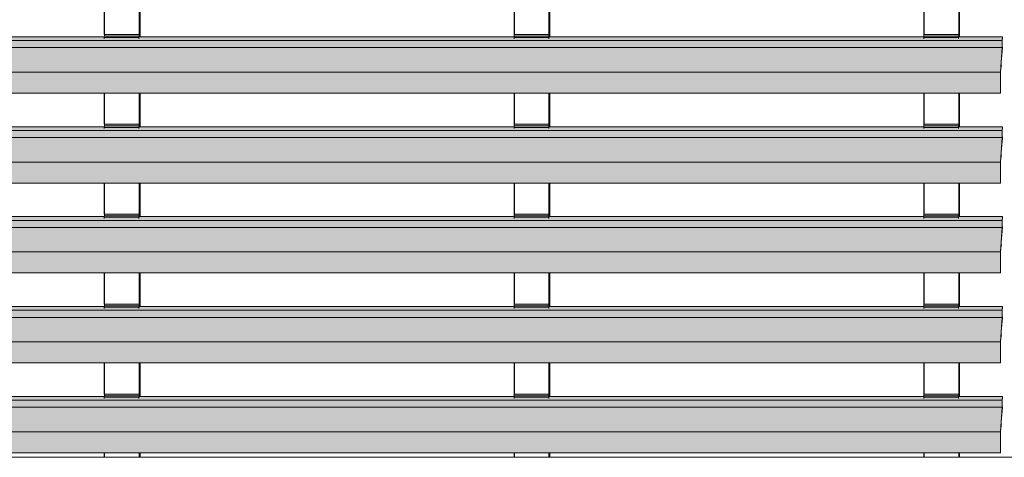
# Model space of a CAD drawing. Header units: millimetres. Extents: x 4014441 to 4046114, y 2378 to 8335946.
# Tile 4 of 71: x 4016895 to 4018539, y 106295 to 107026. Entities that reach past the tile are written whole.
import ezdxf

# ---------------------------------------------------------------- set-up
doc = ezdxf.new("R2010")
doc.units = ezdxf.units.MM
doc.layers.add('Обобщенные модели', color=7, linetype='Continuous', lineweight=18)
doc.layers.add('Элементы узлов', color=7, linetype='Continuous', lineweight=18)

# ---------------------------------------------------------------- blocks, each defined once
blk = doc.blocks.new('HILTI_s_Профиль_MFT-RP - Усиленный профиль MFT-RP-58 77x50 L-V23-Корпус 1_ Фрагмент 4_ Схема раскладки облицовки')
at = {"layer": 'Обобщенные модели', "lineweight": 25}
for p, q in [((4017721.2, 108240.4), (4017721.2, 108253.2)), ((4017779, 108253.1), (4017779, 108240.4)), ((4017779.2, 108253.1), (4017779.2, 108240.4)), ((4017780.3, 108240.4), (4017780.3, 108253.1)), ((4017721.2, 107001), (4017721.2, 107045.4)), ((4017779, 107045.4), (4017779, 106997)), ((4017779.2, 107045.4), (4017779.2, 106997)), ((4017780.3, 106997), (4017780.3, 107045.4)), ((4017721.2, 106851), (4017721.2, 106903.2)), ((4017779, 106903.1), (4017779, 106847)), ((4017779.2, 106903.1), (4017779.2, 106847)), ((4017780.3, 106847), (4017780.3, 106903.1)), ((4017721.2, 106701), (4017721.2, 106753.2)), ((4017779, 106753.1), (4017779, 106697)), ((4017779.2, 106753.1), (4017779.2, 106697)), ((4017780.3, 106697), (4017780.3, 106753.1)), ((4017721.2, 106551), (4017721.2, 106603.2)), ((4017779, 106603.1), (4017779, 106547)), ((4017779.2, 106603.1), (4017779.2, 106547)), ((4017780.3, 106547), (4017780.3, 106603.1)), ((4017721.2, 106401), (4017721.2, 106453.2)), ((4017779, 106453.1), (4017779, 106397)), ((4017779.2, 106453.1), (4017779.2, 106397)), ((4017780.3, 106397), (4017780.3, 106453.1)), ((4017721.2, 106295.5), (4017721.2, 106303.2)), ((4017779, 106303.1), (4017779, 106295.5)), ((4017779.2, 106303.1), (4017779.2, 106295.5)), ((4017780.3, 106295.5), (4017780.3, 106303.1))]:
    blk.add_line(p, q, dxfattribs=at)
blk = doc.blocks.new('HILTI_s_Профиль_MFT-RP - Усиленный профиль MFT-RP-58 77x50 L-V25-Корпус 1_ Фрагмент 4_ Схема раскладки облицовки')
at = {"layer": 'Обобщенные модели', "lineweight": 25}
for p, q in [((4018405.2, 108240.4), (4018405.2, 108253.1)), ((4018463, 108253.1), (4018463, 108240.4)), ((4018463.2, 108253.1), (4018463.2, 108240.4)), ((4018464.4, 108240.4), (4018464.4, 108253.1)), ((4018405.2, 107001), (4018405.2, 107045.4)), ((4018463, 107045.4), (4018463, 106997)), ((4018463.2, 107045.4), (4018463.2, 106997)), ((4018464.4, 106997), (4018464.4, 107045.4)), ((4018405.2, 106851), (4018405.2, 106903.1)), ((4018463, 106903.1), (4018463, 106847)), ((4018463.2, 106903.1), (4018463.2, 106847)), ((4018464.4, 106847), (4018464.4, 106903.1)), ((4018405.2, 106701), (4018405.2, 106753.1)), ((4018463, 106753.1), (4018463, 106697)), ((4018463.2, 106753.1), (4018463.2, 106697)), ((4018464.4, 106697), (4018464.4, 106753.1)), ((4018405.2, 106551), (4018405.2, 106603.1)), ((4018463, 106603.1), (4018463, 106547)), ((4018463.2, 106603.1), (4018463.2, 106547)), ((4018464.4, 106547), (4018464.4, 106603.1)), ((4018405.2, 106401), (4018405.2, 106453.1)), ((4018463, 106453.1), (4018463, 106397)), ((4018463.2, 106453.1), (4018463.2, 106397)), ((4018464.4, 106397), (4018464.4, 106453.1)), ((4018405.2, 106295.5), (4018405.2, 106303.1)), ((4018463, 106303.1), (4018463, 106295.5)), ((4018463.2, 106303.1), (4018463.2, 106295.5)), ((4018464.4, 106295.5), (4018464.4, 106303.1))]:
    blk.add_line(p, q, dxfattribs=at)
blk = doc.blocks.new('HILTI_s_Профиль_MFT-RP - Усиленный профиль MFT-RP-58 77x50 L-V29-Корпус 1_ Фрагмент 4_ Схема раскладки облицовки')
at = {"layer": 'Обобщенные модели', "lineweight": 25}
for p, q in [((4017037.1, 108240.4), (4017037.1, 108253.2)), ((4017095, 108253.3), (4017095, 108240.4)), ((4017095.1, 108253.3), (4017095.1, 108240.4)), ((4017096.3, 108240.4), (4017096.3, 108253.3)), ((4017037.1, 107001), (4017037.1, 107045.4)), ((4017095, 107045.4), (4017095, 106997)), ((4017095.1, 107045.4), (4017095.1, 106997)), ((4017096.3, 106997), (4017096.3, 107045.4)), ((4017037.1, 106851), (4017037.1, 106903.2)), ((4017095, 106903.3), (4017095, 106847)), ((4017095.1, 106903.3), (4017095.1, 106847)), ((4017096.3, 106847), (4017096.3, 106903.3)), ((4017037.1, 106701), (4017037.1, 106753.2)), ((4017095, 106753.3), (4017095, 106697)), ((4017095.1, 106753.3), (4017095.1, 106697)), ((4017096.3, 106697), (4017096.3, 106753.3)), ((4017037.1, 106551), (4017037.1, 106603.2)), ((4017095, 106603.3), (4017095, 106547)), ((4017095.1, 106603.3), (4017095.1, 106547)), ((4017096.3, 106547), (4017096.3, 106603.3)), ((4017037.1, 106401), (4017037.1, 106453.2)), ((4017095, 106453.3), (4017095, 106397)), ((4017095.1, 106453.3), (4017095.1, 106397)), ((4017096.3, 106397), (4017096.3, 106453.3)), ((4017037.1, 106295.5), (4017037.1, 106303.2)), ((4017095, 106303.3), (4017095, 106295.5)), ((4017095.1, 106303.3), (4017095.1, 106295.5)), ((4017096.3, 106295.5), (4017096.3, 106303.3))]:
    blk.add_line(p, q, dxfattribs=at)
blk = doc.blocks.new('S_Вентрешетки_Профиль крепежный - Профиль крепежный-21269845-Корпус 1_ Фрагмент 4_ Схема раскладки облицовки')
at = {"layer": 'Обобщенные модели', "true_color": 0x373f43}
for points in [[(4018462.6, 108345.9), (4018462.8, 108348.2), (4018404.9, 108348.2), (4018404.8, 108345.9)], [(4018462.8, 108348.2), (4018462.9, 108348.2), (4018462.8, 108351), (4018405, 108351), (4018405, 108348.2), (4018462.8, 108348.2)], [(4018463, 108347), (4018463, 108347), (4018463, 108349.1)], [(4018462.6, 108343.8), (4018462.6, 108345.9), (4018404.8, 108345.9), (4018404.8, 108343.8)]]:
    blk.add_hatch(color=149, dxfattribs=at).paths.add_polyline_path(points)
at = {"layer": 'Обобщенные модели'}
for p, q in [((4018404.8, 108345.9), (4018404.9, 108348.2)), ((4018404.9, 108348.2), (4018462.8, 108348.2)), ((4018405, 108348.2), (4018405, 108351)), ((4018405, 108351), (4018462.9, 108351)), ((4018462.8, 108348.2), (4018462.6, 108345.9)), ((4018462.9, 108348.2), (4018462.8, 108348.2)), ((4018463, 108351), (4018462.9, 108351)), ((4018462.9, 108351), (4018462.9, 108348.2)), ((4018463, 108347), (4018463, 108351)), ((4018404.8, 108343.8), (4018404.8, 108345.9)), ((4018404.8, 108345.9), (4018462.6, 108345.9)), ((4018462.6, 108345.9), (4018462.6, 108343.8)), ((4018462.7, 108345.6), (4018462.8, 108347))]:
    blk.add_line(p, q, dxfattribs=at)
blk = doc.blocks.new('S_Вентрешетки_Профиль внешний - Профиль крепежный-V13-Корпус 1_ Фрагмент 4_ Схема раскладки облицовки')
at = {"layer": 'Обобщенные модели', "true_color": 0x373f43}
for points in [[(4018535.6, 108790.7), (4018536, 108797), (4018462.7, 108797), (4018462.6, 108793.8), (4018404.8, 108793.8), (4018404.8, 108797), (4017778.7, 108797), (4017778.6, 108793.8), (4017720.7, 108793.8), (4017720.7, 108797), (4017094.6, 108797), (4017094.6, 108793.8), (4017036.7, 108793.8), (4017036.7, 108797), (4016410.6, 108797), (4016410.5, 108793.8), (4016352.7, 108793.8), (4016352.7, 108797), (4015726.6, 108797), (4015726.5, 108793.8), (4015668.6, 108793.8), (4015668.6, 108797), (4015598, 108797), (4015597.6, 108790.7), (4018466.1, 108790.7)], [(4018532.5, 108738), (4018535.6, 108778.9), (4015597.6, 108778.9), (4015594.4, 108738), (4018466.1, 108738)], [(4018532.5, 108778.9), (4018535.6, 108778.9), (4018535.6, 108790.7), (4015597.6, 108790.7), (4015597.6, 108778.9), (4018466.1, 108778.9)], [(4018535.6, 108777), (4018535.9, 108777.2), (4018535.7, 108778.2)], [(4018533.7, 108745.8), (4018533.3, 108746.1), (4018533.2, 108745.8), (4018533.7, 108745.8)], [(4018533.7, 108746.4), (4018533.7, 108751.2), (4018533.3, 108746.4)], [(4018533.9, 108751.9), (4018534, 108752.1), (4018533.8, 108751.9)], [(4018533.9, 108750.1), (4018533.9, 108750.1), (4018533.8, 108750.1)], [(4018533.8, 108749.6), (4018534.1, 108749.6), (4018533.8, 108749.6)], [(4018534.4, 108749.4), (4018533.8, 108749.6), (4018533.9, 108749.4)], [(4018532.5, 108703.5), (4018532.5, 108738), (4015594.4, 108738), (4015594.4, 108703.5), (4018466.1, 108703.5)], [(4018532.5, 108703), (4018532.5, 108703.5), (4015594.4, 108703.2), (4015594.5, 108703), (4018466.1, 108703)]]:
    blk.add_hatch(color=149, dxfattribs=at).paths.add_polyline_path(points)
h = blk.add_hatch(color=149, dxfattribs=at)
h.paths.add_polyline_path([(4018535.7, 108779.9), (4018535.9, 108778.7), (4018536.1, 108779.9)])
h.paths.add_polyline_path([(4018535.6, 108778.9), (4018535.7, 108779.9), (4018535.7, 108790.2), (4018535.6, 108790.7)])
h.paths.add_polyline_path([(4018532.5, 108703.5), (4018532.6, 108706), (4018532.6, 108737.3), (4018532.5, 108738), (4018532.5, 108720.6)])
at = {"layer": 'Обобщенные модели'}
for p, q in [((4017036.8, 108797), (4016410.6, 108797)), ((4017720.8, 108797), (4017094.8, 108797)), ((4018404.8, 108797), (4017778.7, 108797)), ((4018536, 108797), (4018462.8, 108797)), ((4018536, 108797), (4018535.6, 108790.7)), ((4018535.7, 108790.2), (4018536, 108794.6)), ((4018536, 108794.6), (4018536, 108797)), ((4018535.6, 108790.7), (4015597.6, 108790.7)), ((4018535.6, 108778.9), (4015597.6, 108778.9)), ((4018535.6, 108778.9), (4018532.5, 108738)), ((4018533.9, 108754.6), (4018535.8, 108778.7)), ((4018535.6, 108790.7), (4018535.6, 108778.9)), ((4018535.7, 108779.9), (4018535.7, 108790.2)), ((4018536.1, 108779.9), (4018535.7, 108779.9)), ((4018535.8, 108778.7), (4018535.9, 108778.7)), ((4018535.9, 108777), (4018536.1, 108779.9)), ((4018535.9, 108778.7), (4018535.9, 108777)), ((4018532.6, 108737.3), (4018533.7, 108751.2)), ((4018533.2, 108745.8), (4018533.7, 108745.8)), ((4018533.7, 108747.8), (4018533.8, 108752.5)), ((4018533.7, 108751.2), (4018533.7, 108746.4)), ((4018533.7, 108746.4), (4018533.7, 108747.8)), ((4018533.8, 108749.4), (4018534.4, 108749.4)), ((4018534, 108751.9), (4018533.9, 108750.1)), ((4018533.9, 108750.1), (4018534.1, 108749.6)), ((4018534.4, 108749.4), (4018534, 108750.9)), ((4018534.1, 108749.6), (4018534.4, 108749.4)), ((4018532.5, 108738), (4015594.4, 108738)), ((4018532.5, 108738), (4018532.5, 108703.5)), ((4018532.6, 108706), (4018532.6, 108737.3)), ((4015594.5, 108703), (4018532.5, 108703)), ((4018532.5, 108703.1), (4018532.7, 108705)), ((4018532.7, 108706), (4018532.6, 108706)), ((4018532.7, 108705), (4018532.7, 108706))]:
    blk.add_line(p, q, dxfattribs=at)
for centre, major_axis, start_param, end_param in [((4018533.7, 108746.4), (0, 0.55), 1.570796, 3.141593), ((4018533.7, 108746.4), (0, 0.55), 3.926991, 4.712389), ((4018533.9, 108752.2), (0, 1.05), 4.39823, 7.539822), ((4018533.9, 108752.2), (0, 2.4), 4.14531, 6.176275), ((4018532.5, 108703.5), (0, 0.5), 1.570796, 3.141593)]:
    blk.add_ellipse(centre, major_axis=major_axis, ratio=0.068749, start_param=start_param, end_param=end_param, dxfattribs=at)
blk = doc.blocks.new('S_Вентрешетки_Профиль крепежный - Профиль крепежный-V8-Корпус 1_ Фрагмент 4_ Схема раскладки облицовки')
at = {"layer": 'Обобщенные модели', "true_color": 0x373f43}
for points in [[(4017778.6, 108345.9), (4017778.7, 108348.2), (4017720.9, 108348.2), (4017720.7, 108345.9)], [(4017778.8, 108348.2), (4017778.9, 108348.2), (4017778.7, 108351), (4017721, 108351), (4017721, 108348.2), (4017778.7, 108348.2)], [(4017778.6, 108343.8), (4017778.6, 108345.9), (4017720.7, 108345.9), (4017720.7, 108343.8)]]:
    blk.add_hatch(color=149, dxfattribs=at).paths.add_polyline_path(points)
h = blk.add_hatch(color=149, dxfattribs=at)
h.paths.add_polyline_path([(4017778.8, 108347), (4017778.9, 108347), (4017778.9, 108348.2)])
h.paths.add_polyline_path([(4017778.9, 108347), (4017779, 108347), (4017779, 108349.1)])
at = {"layer": 'Обобщенные модели'}
for p, q in [((4017720.7, 108345.9), (4017720.9, 108348.2)), ((4017720.9, 108348.2), (4017778.7, 108348.2)), ((4017721, 108348.2), (4017721, 108351)), ((4017721, 108351), (4017778.9, 108351)), ((4017778.7, 108348.2), (4017778.6, 108345.9)), ((4017778.9, 108348.2), (4017778.7, 108348.2)), ((4017779, 108351), (4017778.9, 108351)), ((4017778.9, 108351), (4017778.9, 108348.2)), ((4017779, 108347), (4017779, 108351)), ((4017720.7, 108343.8), (4017720.7, 108345.9)), ((4017720.7, 108345.9), (4017778.6, 108345.9)), ((4017778.6, 108345.9), (4017778.6, 108343.8)), ((4017778.7, 108345.6), (4017778.8, 108347))]:
    blk.add_line(p, q, dxfattribs=at)
blk = doc.blocks.new('S_Вентрешетки_Профиль крепежный - Профиль крепежный-V9-Корпус 1_ Фрагмент 4_ Схема раскладки облицовки')
at = {"layer": 'Обобщенные модели', "true_color": 0x373f43}
for points in [[(4017094.6, 108345.9), (4017094.7, 108348.2), (4017036.9, 108348.2), (4017036.7, 108345.9)], [(4017094.8, 108348.2), (4017094.8, 108348.2), (4017094.7, 108351), (4017037, 108351), (4017037, 108348.2), (4017094.7, 108348.2)], [(4017094.6, 108343.8), (4017094.6, 108345.9), (4017036.7, 108345.9), (4017036.7, 108343.8)]]:
    blk.add_hatch(color=149, dxfattribs=at).paths.add_polyline_path(points)
h = blk.add_hatch(color=149, dxfattribs=at)
h.paths.add_polyline_path([(4017094.8, 108347), (4017094.9, 108347), (4017094.8, 108348.2)])
h.paths.add_polyline_path([(4017094.9, 108347), (4017094.9, 108347), (4017094.9, 108349.1)])
at = {"layer": 'Обобщенные модели'}
for p, q in [((4017036.7, 108345.9), (4017036.9, 108348.2)), ((4017036.9, 108348.2), (4017094.7, 108348.2)), ((4017037, 108348.2), (4017037, 108351)), ((4017037, 108351), (4017094.8, 108351)), ((4017094.7, 108348.2), (4017094.6, 108345.9)), ((4017094.8, 108348.2), (4017094.7, 108348.2)), ((4017094.9, 108351), (4017094.8, 108351)), ((4017094.8, 108351), (4017094.8, 108348.2)), ((4017094.9, 108347), (4017094.9, 108351)), ((4017036.7, 108343.8), (4017036.7, 108345.9)), ((4017036.7, 108345.9), (4017094.6, 108345.9)), ((4017094.6, 108345.9), (4017094.6, 108343.8)), ((4017094.7, 108345.6), (4017094.8, 108347))]:
    blk.add_line(p, q, dxfattribs=at)
blk = doc.blocks.new('S_Вентрешетки_Профиль внешний - Профиль крепежный-V12-Корпус 1_ Фрагмент 4_ Схема раскладки облицовки')
at = {"layer": 'Обобщенные модели', "true_color": 0x373f43}
for points in [[(4018535.6, 108640.7), (4018536, 108647), (4018462.7, 108647), (4018462.6, 108643.8), (4018404.8, 108643.8), (4018404.8, 108647), (4017778.7, 108647), (4017778.6, 108643.8), (4017720.7, 108643.8), (4017720.7, 108647), (4017094.6, 108647), (4017094.6, 108643.8), (4017036.7, 108643.8), (4017036.7, 108647), (4016410.6, 108647), (4016410.5, 108643.8), (4016352.7, 108643.8), (4016352.7, 108647), (4015726.6, 108647), (4015726.5, 108643.8), (4015668.6, 108643.8), (4015668.6, 108647), (4015598, 108647), (4015597.6, 108640.7), (4018466.1, 108640.7)], [(4018532.5, 108588), (4018535.6, 108628.9), (4015597.6, 108628.9), (4015594.4, 108588), (4018466.1, 108588)], [(4018532.5, 108628.9), (4018535.6, 108628.9), (4018535.6, 108640.7), (4015597.6, 108640.7), (4015597.6, 108628.9), (4018466.1, 108628.9)], [(4018535.6, 108627), (4018535.9, 108627.2), (4018535.7, 108628.2)], [(4018533.7, 108595.8), (4018533.3, 108596.1), (4018533.2, 108595.8), (4018533.7, 108595.8)], [(4018533.7, 108596.4), (4018533.7, 108601.2), (4018533.3, 108596.4)], [(4018533.9, 108601.9), (4018534, 108602.1), (4018533.8, 108601.9)], [(4018533.9, 108600.1), (4018533.9, 108600.1), (4018533.8, 108600.1)], [(4018533.8, 108599.6), (4018534.1, 108599.6), (4018533.8, 108599.6)], [(4018534.4, 108599.4), (4018533.8, 108599.6), (4018533.9, 108599.4)], [(4018532.5, 108553.5), (4018532.5, 108588), (4015594.4, 108588), (4015594.4, 108553.5), (4018466.1, 108553.5)], [(4018532.5, 108553), (4018532.5, 108553.5), (4015594.4, 108553.2), (4015594.5, 108553), (4018466.1, 108553)]]:
    blk.add_hatch(color=149, dxfattribs=at).paths.add_polyline_path(points)
h = blk.add_hatch(color=149, dxfattribs=at)
h.paths.add_polyline_path([(4018535.7, 108629.9), (4018535.9, 108628.7), (4018536.1, 108629.9)])
h.paths.add_polyline_path([(4018535.6, 108628.9), (4018535.7, 108629.9), (4018535.7, 108640.2), (4018535.6, 108640.7)])
h.paths.add_polyline_path([(4018532.5, 108553.5), (4018532.6, 108556), (4018532.6, 108587.3), (4018532.5, 108588), (4018532.5, 108576.6)])
at = {"layer": 'Обобщенные модели'}
for p, q in [((4017036.8, 108647), (4016410.6, 108647)), ((4017720.8, 108647), (4017094.6, 108647)), ((4018404.8, 108647), (4017778.7, 108647)), ((4018536, 108647), (4018462.8, 108647)), ((4018536, 108647), (4018535.6, 108640.7)), ((4018535.7, 108640.2), (4018536, 108644.6)), ((4018536, 108644.6), (4018536, 108647)), ((4018535.6, 108640.7), (4015597.6, 108640.7)), ((4018535.6, 108628.9), (4015597.6, 108628.9)), ((4018535.6, 108628.9), (4018532.5, 108588)), ((4018533.9, 108604.6), (4018535.8, 108628.7)), ((4018535.6, 108640.7), (4018535.6, 108628.9)), ((4018535.7, 108629.9), (4018535.7, 108640.2)), ((4018536.1, 108629.9), (4018535.7, 108629.9)), ((4018535.8, 108628.7), (4018535.9, 108628.7)), ((4018535.9, 108627), (4018536.1, 108629.9)), ((4018535.9, 108628.7), (4018535.9, 108627)), ((4018532.6, 108587.3), (4018533.7, 108601.2)), ((4018533.2, 108595.8), (4018533.7, 108595.8)), ((4018533.7, 108597.8), (4018533.8, 108602.5)), ((4018533.7, 108601.2), (4018533.7, 108596.4)), ((4018533.7, 108596.4), (4018533.7, 108597.8)), ((4018533.8, 108599.4), (4018534.4, 108599.4)), ((4018534, 108601.9), (4018533.9, 108600.1)), ((4018533.9, 108600.1), (4018534.1, 108599.6)), ((4018534.4, 108599.4), (4018534, 108600.9)), ((4018534.1, 108599.6), (4018534.4, 108599.4)), ((4018532.5, 108588), (4015594.4, 108588)), ((4018532.5, 108588), (4018532.5, 108553.5)), ((4018532.6, 108556), (4018532.6, 108587.3)), ((4015594.5, 108553), (4018532.5, 108553)), ((4018532.5, 108553.1), (4018532.7, 108555)), ((4018532.7, 108556), (4018532.6, 108556)), ((4018532.7, 108555), (4018532.7, 108556))]:
    blk.add_line(p, q, dxfattribs=at)
for centre, major_axis, start_param, end_param in [((4018533.7, 108596.4), (0, 0.55), 1.570796, 3.141593), ((4018533.7, 108596.4), (0, 0.55), 3.926991, 4.712389), ((4018533.9, 108602.2), (0, 1.05), 4.39823, 7.539822), ((4018533.9, 108602.2), (0, 2.4), 4.14531, 6.176275), ((4018532.5, 108553.5), (0, 0.5), 1.570796, 3.141593)]:
    blk.add_ellipse(centre, major_axis=major_axis, ratio=0.068749, start_param=start_param, end_param=end_param, dxfattribs=at)
blk = doc.blocks.new('S_Вентрешетки_Профиль крепежный - Профиль крепежный-V11-Корпус 1_ Фрагмент 4_ Схема раскладки облицовки')
at = {"layer": 'Обобщенные модели', "true_color": 0x373f43}
for points in [[(4017094.6, 108495.9), (4017094.7, 108498.2), (4017036.9, 108498.2), (4017036.7, 108495.9)], [(4017094.6, 108493.8), (4017094.6, 108495.9), (4017036.7, 108495.9), (4017036.7, 108493.8)], [(4017094.8, 108498.2), (4017094.8, 108498.2), (4017094.7, 108501), (4017037, 108501), (4017037, 108498.2), (4017094.7, 108498.2)]]:
    blk.add_hatch(color=149, dxfattribs=at).paths.add_polyline_path(points)
h = blk.add_hatch(color=149, dxfattribs=at)
h.paths.add_polyline_path([(4017094.8, 108497), (4017094.9, 108497), (4017094.8, 108498.2)])
h.paths.add_polyline_path([(4017094.9, 108497), (4017094.9, 108497), (4017094.9, 108499.1)])
at = {"layer": 'Обобщенные модели'}
for p, q in [((4017036.7, 108495.9), (4017036.9, 108498.2)), ((4017036.7, 108493.8), (4017036.7, 108495.9)), ((4017036.7, 108495.9), (4017094.6, 108495.9)), ((4017036.9, 108498.2), (4017094.7, 108498.2)), ((4017037, 108498.2), (4017037, 108501)), ((4017037, 108501), (4017094.8, 108501)), ((4017094.7, 108498.2), (4017094.6, 108495.9)), ((4017094.6, 108495.9), (4017094.6, 108493.8)), ((4017094.8, 108498.2), (4017094.7, 108498.2)), ((4017094.7, 108495.6), (4017094.8, 108497)), ((4017094.9, 108501), (4017094.8, 108501)), ((4017094.8, 108501), (4017094.8, 108498.2)), ((4017094.9, 108497), (4017094.9, 108501))]:
    blk.add_line(p, q, dxfattribs=at)
blk = doc.blocks.new('S_Вентрешетки_Профиль крепежный - Профиль крепежный-V42-Корпус 1_ Фрагмент 4_ Схема раскладки облицовки')
at = {"layer": 'Обобщенные модели', "true_color": 0x373f43}
for points in [[(4018462.6, 106845.9), (4018462.8, 106848.2), (4018404.9, 106848.2), (4018404.8, 106845.9), (4018430.4, 106845.9)], [(4018462.6, 106843.8), (4018462.6, 106845.9), (4018404.8, 106845.9), (4018404.8, 106843.8), (4018430.4, 106843.8)], [(4018462.8, 106848.2), (4018462.9, 106848.2), (4018462.8, 106851), (4018405, 106851), (4018405, 106848.2), (4018462.8, 106848.2)], [(4018462.9, 106847), (4018463, 106847), (4018462.8, 106847)]]:
    blk.add_hatch(color=149, dxfattribs=at).paths.add_polyline_path(points)
at = {"layer": 'Обобщенные модели'}
for p, q in [((4018404.8, 106845.9), (4018404.9, 106848.2)), ((4018404.8, 106843.8), (4018404.8, 106845.9)), ((4018404.8, 106845.9), (4018462.6, 106845.9)), ((4018404.9, 106848.2), (4018462.8, 106848.2)), ((4018405, 106848.2), (4018405, 106851)), ((4018405, 106851), (4018462.9, 106851)), ((4018462.8, 106848.2), (4018462.6, 106845.9)), ((4018462.6, 106845.9), (4018462.6, 106843.8)), ((4018462.7, 106845.6), (4018462.8, 106847)), ((4018462.9, 106848.2), (4018462.8, 106848.2)), ((4018463, 106851), (4018462.9, 106851)), ((4018462.9, 106851), (4018462.9, 106848.2)), ((4018463, 106847), (4018463, 106851))]:
    blk.add_line(p, q, dxfattribs=at)
blk = doc.blocks.new('S_Вентрешетки_Профиль внешний - Профиль крепежный-V43-Корпус 1_ Фрагмент 4_ Схема раскладки облицовки')
at = {"layer": 'Обобщенные модели', "true_color": 0x373f43}
for points in [[(4018535.6, 106840.7), (4018536, 106847), (4018462.7, 106847), (4018462.6, 106843.8), (4018404.8, 106843.8), (4018404.8, 106847), (4017778.7, 106847), (4017778.6, 106843.8), (4017720.7, 106843.8), (4017720.7, 106847), (4017094.6, 106847), (4017094.6, 106843.8), (4017036.7, 106843.8), (4017036.7, 106847), (4016410.6, 106847), (4016410.5, 106843.8), (4016352.7, 106843.8), (4016352.7, 106847), (4015726.6, 106847), (4015726.5, 106843.8), (4015668.6, 106843.8), (4015668.6, 106847), (4015598, 106847), (4015597.6, 106840.7), (4018466.1, 106840.7)], [(4018532.5, 106828.9), (4018535.6, 106828.9), (4018535.6, 106840.7), (4015597.6, 106840.7), (4015597.6, 106828.9), (4018466.1, 106828.9)], [(4018532.5, 106788), (4018535.6, 106828.9), (4015597.6, 106828.9), (4015594.4, 106788), (4018466.1, 106788)], [(4018535.6, 106827), (4018535.9, 106827.2), (4018535.7, 106828.2)], [(4018532.5, 106753.5), (4018532.5, 106788), (4015594.4, 106788), (4015594.4, 106753.5), (4018466.1, 106753.5)], [(4018533.7, 106795.8), (4018533.3, 106796.1), (4018533.2, 106795.8), (4018533.7, 106795.8)], [(4018533.7, 106796.4), (4018533.7, 106801.2), (4018533.3, 106796.4)], [(4018533.8, 106799.6), (4018534.1, 106799.6), (4018533.8, 106799.6)], [(4018534.4, 106799.4), (4018533.8, 106799.6), (4018533.9, 106799.4)], [(4018532.5, 106753), (4018532.5, 106753.5), (4015594.4, 106753.2), (4015594.5, 106753), (4018466.1, 106753)]]:
    blk.add_hatch(color=149, dxfattribs=at).paths.add_polyline_path(points)
h = blk.add_hatch(color=149, dxfattribs=at)
h.paths.add_polyline_path([(4018535.7, 106829.9), (4018535.9, 106828.7), (4018536.1, 106829.9)])
h.paths.add_polyline_path([(4018535.6, 106828.9), (4018535.7, 106829.9), (4018535.7, 106840.2), (4018535.6, 106840.7)])
h.paths.add_polyline_path([(4018532.5, 106753.5), (4018532.6, 106756), (4018532.6, 106787.3), (4018532.5, 106788)])
at = {"layer": 'Обобщенные модели'}
for p, q in [((4018535.6, 106840.7), (4015597.6, 106840.7)), ((4017036.8, 106847), (4016410.6, 106847)), ((4017720.8, 106847), (4017094.8, 106847)), ((4018404.8, 106847), (4017778.7, 106847)), ((4018536, 106847), (4018462.7, 106847)), ((4018536, 106847), (4018535.6, 106840.7)), ((4018535.6, 106840.7), (4018535.6, 106828.9)), ((4018535.7, 106840.2), (4018536, 106844.6)), ((4018535.7, 106829.9), (4018535.7, 106840.2)), ((4018536, 106844.6), (4018536, 106847)), ((4018535.6, 106828.9), (4015597.6, 106828.9)), ((4018535.6, 106828.9), (4018532.5, 106788)), ((4018533.9, 106804.6), (4018535.8, 106828.7)), ((4018536.1, 106829.9), (4018535.7, 106829.9)), ((4018535.8, 106828.7), (4018535.9, 106828.7)), ((4018535.9, 106827), (4018536.1, 106829.9)), ((4018535.9, 106828.7), (4018535.9, 106827)), ((4018532.5, 106788), (4015594.4, 106788)), ((4018532.5, 106788), (4018532.5, 106753.5)), ((4018532.6, 106787.3), (4018533.7, 106801.2)), ((4018532.6, 106756), (4018532.6, 106787.3)), ((4018533.2, 106795.8), (4018533.7, 106795.8)), ((4018533.7, 106797.8), (4018533.8, 106802.5)), ((4018533.7, 106801.2), (4018533.7, 106796.4)), ((4018533.7, 106796.4), (4018533.7, 106797.8)), ((4018533.8, 106799.4), (4018534.4, 106799.4)), ((4018534, 106801.9), (4018533.9, 106800.1)), ((4018533.9, 106800.1), (4018534.1, 106799.6)), ((4018534.4, 106799.4), (4018534, 106800.9)), ((4018534.1, 106799.6), (4018534.4, 106799.4)), ((4018532.5, 106753.1), (4018532.7, 106755)), ((4018532.7, 106756), (4018532.6, 106756)), ((4018532.7, 106755), (4018532.7, 106756)), ((4015594.5, 106753), (4018532.5, 106753))]:
    blk.add_line(p, q, dxfattribs=at)
for centre, major_axis, start_param, end_param in [((4018533.9, 106802.2), (0, 1.05), 4.39823, 7.539822), ((4018533.9, 106802.2), (0, 2.4), 4.14531, 6.176275), ((4018533.7, 106796.4), (0, 0.55), 1.570796, 3.141593), ((4018533.7, 106796.4), (0, 0.55), 3.926991, 4.712389), ((4018532.5, 106753.5), (0, 0.5), 1.570796, 3.141593)]:
    blk.add_ellipse(centre, major_axis=major_axis, ratio=0.068749, start_param=start_param, end_param=end_param, dxfattribs=at)
blk = doc.blocks.new('S_Вентрешетки_Профиль внешний - Профиль крепежный-V44-Корпус 1_ Фрагмент 4_ Схема раскладки облицовки')
at = {"layer": 'Обобщенные модели', "true_color": 0x373f43}
for points in [[(4018535.6, 106990.7), (4018536, 106997), (4018462.7, 106997), (4018462.6, 106993.8), (4018404.8, 106993.8), (4018404.8, 106997), (4017778.7, 106997), (4017778.6, 106993.8), (4017720.7, 106993.8), (4017720.7, 106997), (4017094.6, 106997), (4017094.6, 106993.8), (4017036.7, 106993.8), (4017036.7, 106997), (4016410.6, 106997), (4016410.5, 106993.8), (4016352.7, 106993.8), (4016352.7, 106997), (4015726.6, 106997), (4015726.5, 106993.8), (4015668.6, 106993.8), (4015668.6, 106997), (4015598, 106997), (4015597.6, 106990.7), (4018466.1, 106990.7)], [(4018532.5, 106978.9), (4018535.6, 106978.9), (4018535.6, 106990.7), (4015597.6, 106990.7), (4015597.6, 106978.9), (4018466.1, 106978.9)], [(4018532.5, 106938), (4018535.6, 106978.9), (4015597.6, 106978.9), (4015594.4, 106938), (4018466.1, 106938)], [(4018535.6, 106977), (4018535.9, 106977.2), (4018535.7, 106978.2)], [(4018533.7, 106946.4), (4018533.7, 106951.2), (4018533.3, 106946.4)], [(4018533.9, 106951.9), (4018534, 106952.1), (4018533.8, 106951.9)], [(4018532.5, 106903.5), (4018532.5, 106938), (4015594.4, 106938), (4015594.4, 106903.5), (4018466.1, 106903.5)], [(4018533.7, 106945.8), (4018533.3, 106946.1), (4018533.2, 106945.8), (4018533.7, 106945.8)], [(4018533.9, 106950.1), (4018533.9, 106950.1), (4018533.8, 106950.1)], [(4018533.8, 106949.6), (4018534.1, 106949.6), (4018533.8, 106949.6)], [(4018534.4, 106949.4), (4018533.8, 106949.6), (4018533.9, 106949.4)], [(4018532.5, 106903), (4018532.5, 106903.5), (4015594.4, 106903.2), (4015594.5, 106903), (4018466.1, 106903)]]:
    blk.add_hatch(color=149, dxfattribs=at).paths.add_polyline_path(points)
h = blk.add_hatch(color=149, dxfattribs=at)
h.paths.add_polyline_path([(4018535.7, 106979.9), (4018535.9, 106978.7), (4018536.1, 106979.9)])
h.paths.add_polyline_path([(4018535.6, 106978.9), (4018535.7, 106979.9), (4018535.9, 106993.2), (4018535.6, 106990.7)])
h.paths.add_polyline_path([(4018532.5, 106903.5), (4018532.6, 106906), (4018532.6, 106937.3), (4018532.5, 106938)])
at = {"layer": 'Обобщенные модели'}
for p, q in [((4018535.6, 106990.7), (4015597.6, 106990.7)), ((4017036.8, 106997), (4016410.6, 106997)), ((4017720.8, 106997), (4017094.6, 106997)), ((4018404.8, 106997), (4017778.7, 106997)), ((4018536, 106997), (4018462.8, 106997)), ((4018536, 106997), (4018535.6, 106990.7)), ((4018535.6, 106990.7), (4018535.6, 106978.9)), ((4018535.7, 106990.2), (4018536, 106994.6)), ((4018535.7, 106979.9), (4018535.7, 106990.2)), ((4018536, 106994.6), (4018536, 106997)), ((4018535.6, 106978.9), (4015597.6, 106978.9)), ((4018535.6, 106978.9), (4018532.5, 106938)), ((4018533.9, 106954.6), (4018535.8, 106978.7)), ((4018536.1, 106979.9), (4018535.7, 106979.9)), ((4018535.8, 106978.7), (4018535.9, 106978.7)), ((4018535.9, 106977), (4018536.1, 106979.9)), ((4018535.9, 106978.7), (4018535.9, 106977)), ((4018532.6, 106937.3), (4018533.7, 106951.2)), ((4018533.7, 106947.8), (4018533.8, 106952.5)), ((4018533.7, 106951.2), (4018533.7, 106946.4)), ((4018534, 106951.9), (4018533.9, 106950.1)), ((4018534.4, 106949.4), (4018534, 106950.9)), ((4018532.5, 106938), (4015594.4, 106938)), ((4018532.5, 106938), (4018532.5, 106903.5)), ((4018532.6, 106906), (4018532.6, 106937.3)), ((4018533.2, 106945.8), (4018533.7, 106945.8)), ((4018533.7, 106946.4), (4018533.7, 106947.8)), ((4018533.8, 106949.4), (4018534.4, 106949.4)), ((4018533.9, 106950.1), (4018534.1, 106949.6)), ((4018534.1, 106949.6), (4018534.4, 106949.4)), ((4015594.5, 106903), (4018532.5, 106903)), ((4018532.5, 106903.1), (4018532.7, 106905)), ((4018532.7, 106906), (4018532.6, 106906)), ((4018532.7, 106905), (4018532.7, 106906))]:
    blk.add_line(p, q, dxfattribs=at)
for centre, major_axis, start_param, end_param in [((4018533.9, 106952.2), (0, 1.05), 4.39823, 7.539822), ((4018533.9, 106952.2), (0, 2.4), 4.14531, 6.176275), ((4018533.7, 106946.4), (0, 0.55), 1.570796, 3.141593), ((4018533.7, 106946.4), (0, 0.55), 3.926991, 4.712389), ((4018532.5, 106903.5), (0, 0.5), 1.570796, 3.141593)]:
    blk.add_ellipse(centre, major_axis=major_axis, ratio=0.068749, start_param=start_param, end_param=end_param, dxfattribs=at)
blk = doc.blocks.new('HILTI_Линия_Разрыва - Тип 1-20731777-Корпус 1_ Фрагмент 4_ Схема раскладки облицовки')
at = {"layer": 'Элементы узлов'}
blk.add_line((4014515.6, 106295.5), (4018888.1, 106295.5), dxfattribs=at)

msp = doc.modelspace()

# ---------------------------------------------------------------- block references
at = {"layer": 'Обобщенные модели'}
for name, p in [('HILTI_s_Профиль_MFT-RP - Усиленный профиль MFT-RP-58 77x50 L-V29-Корпус 1_ Фрагмент 4_ Схема раскладки облицовки', (0, 0)), ('HILTI_s_Профиль_MFT-RP - Усиленный профиль MFT-RP-58 77x50 L-V23-Корпус 1_ Фрагмент 4_ Схема раскладки облицовки', (0, 0)), ('HILTI_s_Профиль_MFT-RP - Усиленный профиль MFT-RP-58 77x50 L-V25-Корпус 1_ Фрагмент 4_ Схема раскладки облицовки', (0, 0)), ('S_Вентрешетки_Профиль крепежный - Профиль крепежный-V9-Корпус 1_ Фрагмент 4_ Схема раскладки облицовки', (0, -1350)), ('S_Вентрешетки_Профиль крепежный - Профиль крепежный-V8-Корпус 1_ Фрагмент 4_ Схема раскладки облицовки', (0, -1350)), ('S_Вентрешетки_Профиль крепежный - Профиль крепежный-21269845-Корпус 1_ Фрагмент 4_ Схема раскладки облицовки', (0, -1350)), ('S_Вентрешетки_Профиль внешний - Профиль крепежный-V44-Корпус 1_ Фрагмент 4_ Схема раскладки облицовки', (0, 0)), ('S_Вентрешетки_Профиль внешний - Профиль крепежный-V43-Корпус 1_ Фрагмент 4_ Схема раскладки облицовки', (0, 0)), ('S_Вентрешетки_Профиль крепежный - Профиль крепежный-V9-Корпус 1_ Фрагмент 4_ Схема раскладки облицовки', (0, -1500)), ('S_Вентрешетки_Профиль крепежный - Профиль крепежный-V8-Корпус 1_ Фрагмент 4_ Схема раскладки облицовки', (0, -1500)), ('S_Вентрешетки_Профиль крепежный - Профиль крепежный-V42-Корпус 1_ Фрагмент 4_ Схема раскладки облицовки', (0, 0)), ('S_Вентрешетки_Профиль внешний - Профиль крепежный-V13-Корпус 1_ Фрагмент 4_ Схема раскладки облицовки', (0, -2100)), ('S_Вентрешетки_Профиль крепежный - Профиль крепежный-V11-Корпус 1_ Фрагмент 4_ Схема раскладки облицовки', (0, -1800)), ('S_Вентрешетки_Профиль крепежный - Профиль крепежный-V8-Корпус 1_ Фрагмент 4_ Схема раскладки облицовки', (0, -1650)), ('S_Вентрешетки_Профиль крепежный - Профиль крепежный-21269845-Корпус 1_ Фрагмент 4_ Схема раскладки облицовки', (0, -1650)), ('S_Вентрешетки_Профиль внешний - Профиль крепежный-V12-Корпус 1_ Фрагмент 4_ Схема раскладки облицовки', (0, -2100)), ('S_Вентрешетки_Профиль крепежный - Профиль крепежный-V9-Корпус 1_ Фрагмент 4_ Схема раскладки облицовки', (0, -1800)), ('S_Вентрешетки_Профиль крепежный - Профиль крепежный-V8-Корпус 1_ Фрагмент 4_ Схема раскладки облицовки', (0, -1800)), ('S_Вентрешетки_Профиль крепежный - Профиль крепежный-21269845-Корпус 1_ Фрагмент 4_ Схема раскладки облицовки', (0, -1800)), ('S_Вентрешетки_Профиль внешний - Профиль крепежный-V13-Корпус 1_ Фрагмент 4_ Схема раскладки облицовки', (0, -2400)), ('S_Вентрешетки_Профиль крепежный - Профиль крепежный-V9-Корпус 1_ Фрагмент 4_ Схема раскладки облицовки', (0, -1950)), ('S_Вентрешетки_Профиль крепежный - Профиль крепежный-V8-Корпус 1_ Фрагмент 4_ Схема раскладки облицовки', (0, -1950)), ('S_Вентрешетки_Профиль крепежный - Профиль крепежный-21269845-Корпус 1_ Фрагмент 4_ Схема раскладки облицовки', (0, -1950))]:
    msp.add_blockref(name, p, dxfattribs=at)
at = {"layer": 'Элементы узлов'}
msp.add_blockref('HILTI_Линия_Разрыва - Тип 1-20731777-Корпус 1_ Фрагмент 4_ Схема раскладки облицовки', (0, 0), dxfattribs=at)

doc.saveas('drawing.dxf')
